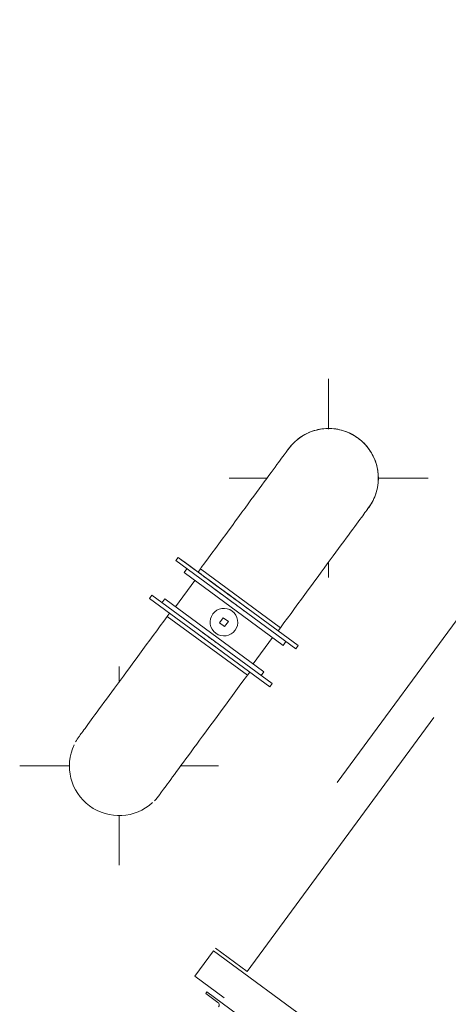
# Model space of a CAD drawing. Header units: metres. Extents: x 135583 to 135939, y 457896 to 458258.
# Tile 219 of 256: x 135769.92 to 135772.64, y 457930.52 to 457936.76. Entities that reach past the tile are written whole.
import ezdxf

# ---------------------------------------------------------------- set-up
doc = ezdxf.new("R2010")
doc.units = ezdxf.units.M
doc.linetypes.add('Hidden', pattern=[4, 2, -2])
doc.layers.add('NIEUWE INSTALLATIE', color=250, linetype='Continuous', lineweight=0)

msp = doc.modelspace()

# ---------------------------------------------------------------- linework, layer by layer
at = {"layer": 'NIEUWE INSTALLATIE', "linetype": 'Hidden'}
for p, q in [((135775.4878, 457936.759), (135771.1627, 457930.872)), ((135775.4878, 457936.759), (135771.1627, 457930.872)), ((135771.3642, 457930.724), (135775.5116, 457936.3692)), ((135771.3642, 457930.724), (135775.5116, 457936.3692)), ((135771.1627, 457930.872), (135771.3642, 457930.724)), ((135771.1627, 457930.872), (135771.3642, 457930.724)), ((135771.1509, 457930.8559), (135771.0325, 457930.6947)), ((135771.1509, 457930.8559), (135771.0325, 457930.6947)), ((135771.1509, 457930.8559), (135791.9025, 457915.6101)), ((135771.1509, 457930.8559), (135791.9025, 457915.6101)), ((135771.0325, 457930.6947), (135771.0323, 457930.6946)), ((135771.0325, 457930.6947), (135771.0323, 457930.6946)), ((135771.2185, 457930.558), (135771.0325, 457930.6947)), ((135771.2185, 457930.558), (135771.0325, 457930.6947))]:
    msp.add_line(p, q, dxfattribs=at)
at = {"layer": 'NIEUWE INSTALLATIE'}
for p, q in [((135771.8809, 457934.1626), (135771.8809, 457934.4823)), ((135771.2509, 457933.8523), (135771.4906, 457933.8523)), ((135772.1923, 457933.8523), (135772.5109, 457933.8523)), ((135770.911, 457933.3302), (135770.9258, 457933.3503)), ((135770.911, 457933.3302), (135771.6725, 457932.7707)), ((135770.9258, 457933.3503), (135771.6873, 457932.7908)), ((135771.8809, 457933.2223), (135771.8809, 457933.3224)), ((135770.9819, 457933.2781), (135770.9641, 457933.254)), ((135770.9641, 457933.254), (135771.5927, 457932.7921)), ((135771.0675, 457933.2772), (135771.0527, 457933.2571)), ((135771.0675, 457933.2772), (135771.5752, 457932.9042)), ((135771.0328, 457933.2035), (135770.9102, 457933.0367)), ((135771.0328, 457933.2035), (135770.9102, 457933.0367)), ((135770.7602, 457933.1097), (135770.7454, 457933.0895)), ((135770.7454, 457933.0895), (135771.507, 457932.53)), ((135770.7602, 457933.1097), (135771.5218, 457932.5502)), ((135770.8415, 457933.0871), (135770.8238, 457933.063)), ((135771.4701, 457932.6253), (135770.8415, 457933.0871)), ((135770.8576, 457932.9761), (135770.8724, 457932.9963)), ((135770.8576, 457932.9761), (135771.3653, 457932.6031)), ((135771.2128, 457932.9676), (135771.1892, 457932.9354)), ((135771.1892, 457932.9354), (135771.2214, 457932.9117)), ((135771.2451, 457932.9439), (135771.2128, 457932.9676)), ((135771.2214, 457932.9117), (135771.2451, 457932.9439)), ((135771.5752, 457932.9042), (135771.5604, 457932.8841)), ((135771.4015, 457932.6758), (135771.524, 457932.8426)), ((135771.4015, 457932.6758), (135771.524, 457932.8426)), ((135771.5927, 457932.7921), (135771.6104, 457932.8163)), ((135771.6725, 457932.7707), (135771.6873, 457932.7908)), ((135770.5519, 457932.5575), (135770.5519, 457932.658)), ((135771.3653, 457932.6031), (135771.3801, 457932.6233)), ((135771.4524, 457932.6012), (135771.4701, 457932.6253)), ((135771.5218, 457932.5502), (135771.507, 457932.53)), ((135769.9219, 457932.028), (135770.2404, 457932.028)), ((135770.9418, 457932.028), (135771.1819, 457932.028)), ((135770.5519, 457931.398), (135770.5519, 457931.7123)), ((135771.109, 457930.5951), (135771.1019, 457930.5854)), ((135771.1019, 457930.5854), (135771.1786, 457930.529)), ((135771.3024, 457930.453), (135771.109, 457930.5951))]:
    msp.add_line(p, q, dxfattribs=at)
at = {"layer": 'NIEUWE INSTALLATIE', "flags": 128}
for points in [[(135771.627, 457934.0388), (135771.6347, 457934.0488), (135771.6427, 457934.0585), (135771.6512, 457934.0679), (135771.66, 457934.0769), (135771.6691, 457934.0855), (135771.6786, 457934.0938), (135771.6884, 457934.1017), (135771.6986, 457934.1092), (135771.709, 457934.1163), (135771.7197, 457934.1229), (135771.7306, 457934.1292), (135771.7418, 457934.135), (135771.7532, 457934.1403), (135771.7648, 457934.1452), (135771.7766, 457934.1496), (135771.7886, 457934.1535), (135771.8007, 457934.1569), (135771.813, 457934.1599), (135771.8253, 457934.1624), (135771.8378, 457934.1643), (135771.8503, 457934.1658), (135771.8629, 457934.1668), (135771.8754, 457934.1673), (135771.888, 457934.1672), (135771.9006, 457934.1667), (135771.9132, 457934.1656), (135771.9257, 457934.1641), (135771.9381, 457934.1621), (135771.9505, 457934.1595), (135771.9627, 457934.1565), (135771.9748, 457934.153), (135771.9867, 457934.149), (135771.9985, 457934.1445), (135772.0101, 457934.1396), (135772.0215, 457934.1342), (135772.0327, 457934.1283), (135772.0436, 457934.122), (135772.0542, 457934.1153), (135772.0646, 457934.1082), (135772.0674, 457934.1062)], [(135772.0674, 457934.1062), (135772.0774, 457934.0985), (135772.0871, 457934.0904), (135772.0964, 457934.082), (135772.1054, 457934.0732), (135772.1141, 457934.064), (135772.1224, 457934.0545), (135772.1303, 457934.0447), (135772.1377, 457934.0346), (135772.1448, 457934.0242), (135772.1515, 457934.0135), (135772.1577, 457934.0025), (135772.1635, 457933.9913), (135772.1688, 457933.9799), (135772.1737, 457933.9683), (135772.1781, 457933.9565), (135772.1821, 457933.9445), (135772.1855, 457933.9324), (135772.1885, 457933.9202), (135772.1909, 457933.9078), (135772.1929, 457933.8954), (135772.1944, 457933.8829), (135772.1953, 457933.8703), (135772.1958, 457933.8577), (135772.1958, 457933.8451), (135772.1952, 457933.8325), (135772.1942, 457933.82), (135772.1927, 457933.8075), (135772.1906, 457933.795), (135772.1881, 457933.7827), (135772.185, 457933.7705), (135772.1815, 457933.7584), (135772.1775, 457933.7464), (135772.1731, 457933.7346), (135772.1681, 457933.723), (135772.1627, 457933.7117), (135772.1569, 457933.7005), (135772.1506, 457933.6896), (135772.1439, 457933.6789), (135772.1367, 457933.6686), (135772.1347, 457933.6658)], [(135771.627, 457934.0388), (135771.6266, 457934.0382), (135771.6252, 457934.0364), (135771.623, 457934.0333), (135771.6199, 457934.0291), (135771.6159, 457934.0236), (135771.611, 457934.017), (135771.6052, 457934.0091), (135771.5986, 457934.0001), (135771.5911, 457933.99), (135771.5828, 457933.9787), (135771.5737, 457933.9663), (135771.5638, 457933.9527), (135771.553, 457933.9381), (135771.5415, 457933.9225), (135771.5293, 457933.9058), (135771.5163, 457933.8881), (135771.5026, 457933.8694), (135771.4881, 457933.8498), (135771.473, 457933.8292), (135771.4573, 457933.8078), (135771.4409, 457933.7856), (135771.424, 457933.7625), (135771.4065, 457933.7386), (135771.3884, 457933.714), (135771.3698, 457933.6887), (135771.3507, 457933.6628), (135771.3312, 457933.6362), (135771.3113, 457933.609), (135771.2909, 457933.5814), (135771.2702, 457933.5532), (135771.2492, 457933.5246), (135771.2279, 457933.4956), (135771.2064, 457933.4662), (135771.1846, 457933.4366), (135771.1626, 457933.4067), (135771.1405, 457933.3766), (135771.1182, 457933.3463), (135771.0959, 457933.3159), (135771.0735, 457933.2855), (135771.0675, 457933.2772)], [(135771.5752, 457932.9042), (135771.5976, 457932.9347), (135771.6199, 457932.9651), (135771.6422, 457932.9954), (135771.6643, 457933.0256), (135771.6864, 457933.0555), (135771.7082, 457933.0853), (135771.7298, 457933.1147), (135771.7512, 457933.1438), (135771.7723, 457933.1725), (135771.7931, 457933.2008), (135771.8135, 457933.2286), (135771.8336, 457933.2559), (135771.8532, 457933.2826), (135771.8724, 457933.3088), (135771.8911, 457933.3342), (135771.9093, 457933.359), (135771.927, 457933.3831), (135771.9441, 457933.4064), (135771.9607, 457933.4289), (135771.9766, 457933.4505), (135771.9918, 457933.4713), (135772.0064, 457933.4912), (135772.0204, 457933.5101), (135772.0335, 457933.5281), (135772.046, 457933.5451), (135772.0577, 457933.561), (135772.0687, 457933.5759), (135772.0788, 457933.5897), (135772.0882, 457933.6024), (135772.0967, 457933.614), (135772.1044, 457933.6245), (135772.1112, 457933.6338), (135772.1172, 457933.642), (135772.1223, 457933.6489), (135772.1266, 457933.6547), (135772.1299, 457933.6593), (135772.1324, 457933.6627), (135772.134, 457933.6648), (135772.1347, 457933.6658)], [(135770.8576, 457932.9761), (135770.8352, 457932.9457), (135770.8128, 457932.9153), (135770.7906, 457932.8849), (135770.7684, 457932.8548), (135770.7464, 457932.8248), (135770.7246, 457932.7951), (135770.7029, 457932.7657), (135770.6816, 457932.7366), (135770.6605, 457932.7078), (135770.6397, 457932.6795), (135770.6192, 457932.6517), (135770.5992, 457932.6244), (135770.5795, 457932.5977), (135770.5604, 457932.5716), (135770.5416, 457932.5461), (135770.5234, 457932.5213), (135770.5057, 457932.4972), (135770.4886, 457932.4739), (135770.4721, 457932.4515), (135770.4562, 457932.4298), (135770.4409, 457932.409), (135770.4263, 457932.3891), (135770.4124, 457932.3702), (135770.3992, 457932.3522), (135770.3867, 457932.3353), (135770.375, 457932.3193), (135770.3641, 457932.3044), (135770.3539, 457932.2906), (135770.3446, 457932.2779), (135770.3361, 457932.2663), (135770.3284, 457932.2558), (135770.3215, 457932.2465), (135770.3156, 457932.2384), (135770.3104, 457932.2314), (135770.3062, 457932.2256), (135770.3028, 457932.2211), (135770.3004, 457932.2177), (135770.2988, 457932.2155), (135770.2981, 457932.2146)], [(135770.8058, 457931.8415), (135770.8062, 457931.8422), (135770.8075, 457931.844), (135770.8098, 457931.847), (135770.8129, 457931.8513), (135770.8169, 457931.8567), (135770.8218, 457931.8634), (135770.8275, 457931.8712), (135770.8342, 457931.8802), (135770.8416, 457931.8904), (135770.8499, 457931.9017), (135770.859, 457931.9141), (135770.869, 457931.9276), (135770.8797, 457931.9422), (135770.8912, 457931.9579), (135770.9035, 457931.9746), (135770.9165, 457931.9923), (135770.9302, 457932.0109), (135770.9446, 457932.0306), (135770.9597, 457932.0511), (135770.9754, 457932.0725), (135770.9918, 457932.0948), (135771.0088, 457932.1179), (135771.0263, 457932.1417), (135771.0444, 457932.1663), (135771.063, 457932.1916), (135771.082, 457932.2176), (135771.1015, 457932.2442), (135771.1215, 457932.2713), (135771.1418, 457932.299), (135771.1625, 457932.3271), (135771.1835, 457932.3558), (135771.2048, 457932.3848), (135771.2264, 457932.4141), (135771.2482, 457932.4438), (135771.2702, 457932.4737), (135771.2923, 457932.5038), (135771.3145, 457932.5341), (135771.3369, 457932.5644), (135771.3592, 457932.5949), (135771.3653, 457932.6031)]]:
    msp.add_lwpolyline(points, dxfattribs=at)
at = {"layer": 'NIEUWE INSTALLATIE'}
for centre, radius, start, end in [((135771.8809, 457933.8523), 0.315, 53.69602, 132.44602), ((135771.8809, 457933.8523), 0.315, 60, 62.10195), ((135771.8809, 457933.8523), 0.315, 135.30176, 145.0953), ((135771.8809, 457933.8523), 0.315, 8.69602, 53.69602), ((135771.8809, 457933.8523), 0.315, 334.94602, 7.7972), ((135771.8809, 457933.8523), 0.315, 321.02347, 331.33593), ((135771.8809, 457933.8523), 0.315, 328.14047, 330), ((135771.2171, 457932.9396), 0.0875, 53.696, 233.696), ((135771.2171, 457932.9396), 0.0875, 233.696, 53.696), ((135770.5519, 457932.028), 0.315, 143.69602, 150.95623), ((135770.5519, 457932.028), 0.315, 140.16036, 141.89863), ((135770.5519, 457932.028), 0.315, 154.94602, 233.69602), ((135770.5519, 457932.028), 0.315, 315.30278, 325.02105), ((135770.5519, 457932.028), 0.315, 233.69602, 312.44602), ((135770.5519, 457932.028), 0.315, 268.70497, 270), ((135770.5519, 457931.8705), 0.1575, 267.63851, 270)]:
    msp.add_arc(centre, radius, start, end, dxfattribs=at)
for centre, major_axis, ratio, start_param, end_param in [((135771.3066, 457933.0706), (-0.3808, 0.2798), 0.000001, 4.712389, 8.011061), ((135771.3066, 457933.0706), (-0.3808, 0.2798), 0.000001, 4.712389, 5.298227), ((135771.2917, 457933.0504), (-0.3808, 0.2798), 0.000001, 1.216354, 1.570796), ((135771.2917, 457933.0504), (-0.3808, 0.2798), 0.000001, 1.570796, 1.727876), ((135771.141, 457932.8299), (-0.3808, 0.2798), 0.000001, 1.413716, 1.570796), ((135771.1262, 457932.8098), (-0.3808, 0.2798), 0.000001, 4.712389, 4.869469), ((135771.1262, 457932.8098), (-0.3808, 0.2798), 0.000001, 4.514321, 4.712389), ((135771.141, 457932.8299), (-0.3808, 0.2798), 0.000001, 1.570796, 1.650685), ((135771.1662, 457930.5121), (0.0079, -0.0195), 1, 0.553574, 2.124371)]:
    msp.add_ellipse(centre, major_axis=major_axis, ratio=ratio, start_param=start_param, end_param=end_param, dxfattribs=at)

doc.saveas('drawing.dxf')
